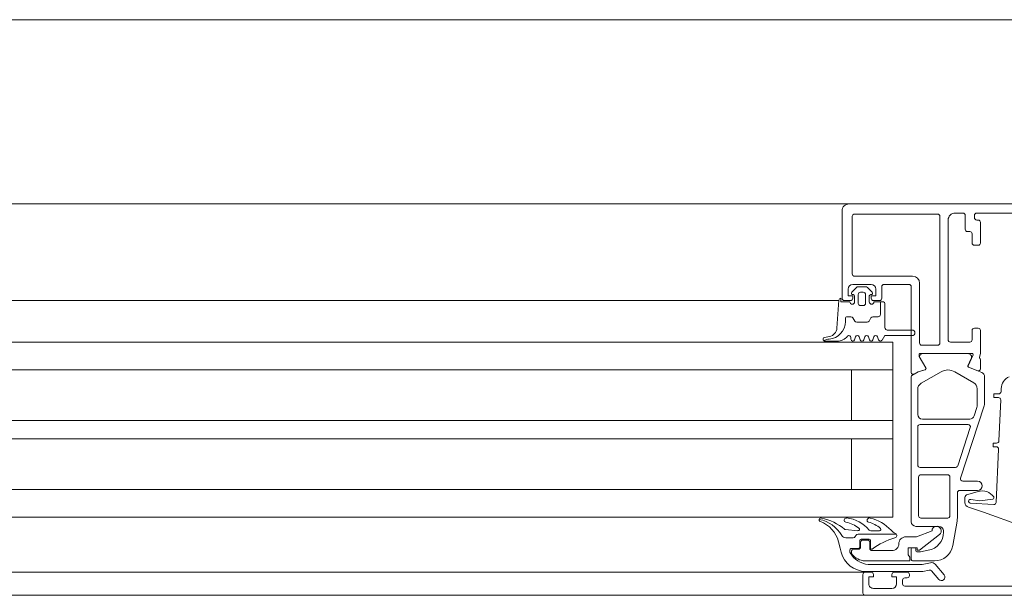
# Model space of a CAD drawing. Header units: millimetres. Extents: x -76482 to 3644, y -39128 to 75172.
# Tile 125 of 149: x -16376 to -16163, y -11550 to -11425. Entities that reach past the tile are written whole.
import ezdxf

# ---------------------------------------------------------------- set-up
doc = ezdxf.new("R2010")
doc.units = ezdxf.units.MM
for name, color, linetype, lineweight in [('Detail Items', 7, 'Continuous', 9), ('Windows', 7, 'Continuous', 9), ('Windows-2', 7, 'Continuous', 18)]:
    doc.layers.add(name, color=color, linetype=linetype, lineweight=lineweight)

# ---------------------------------------------------------------- blocks, each defined once
blk = doc.blocks.new('Jaotusega aken 1 - A-02_-V56-2_ korruse plaan')
at = {"layer": 'Detail Items'}
for p, q in [((-100, 150), (-325, 150)), ((-100, 129), (-325, 129)), ((-100, 119.96), (-325, 119.96)), ((-100, 113.96), (-325, 113.96)), ((-100, 102.96), (-325, 102.96)), ((-100, 98.96), (-325, 98.96)), ((-100, 87.96), (-325, 87.96)), ((-100, 81.96), (-325, 81.96)), ((-100, 70), (-325, 70)), ((440, 65), (-440, 65))]:
    blk.add_line(p, q, dxfattribs=at)
at = {"layer": 'Windows'}
for p, q in [((-56.5, 150), (-107, 150)), ((-56.5, 150), (-9.5, 150)), ((-58, 129.5), (-58, 148.5)), ((-55.3, 147.8), (-37.3, 147.8)), ((-31.8, 148), (-33.5, 148)), ((-31.3, 144.5), (-31.3, 147.5)), ((-29.3, 147.5), (-29.3, 147)), ((-17.5, 148), (-28.8, 148)), ((-55.8, 134.8), (-55.8, 147.3)), ((-36.8, 147.3), (-36.8, 119.8)), ((-35, 146.5), (-35, 120.5)), ((-28.8, 146.5), (-28.5, 146.5)), ((-28, 146), (-28, 141.5)), ((-30.3, 144), (-30.8, 144)), ((-29.8, 141.5), (-29.8, 143.5)), ((-28.5, 141), (-29.3, 141)), ((-51.7, 132.5), (-55.7, 132.5)), ((-42.7, 134.3), (-55.3, 134.3)), ((-43.5, 132.5), (-48.9, 132.5)), ((-41.2, 119.8), (-41.2, 132.8)), ((-54.87, 131.85), (-55.91, 130.81)), ((-55.7, 130.3), (-55.6, 130.3)), ((-52.88, 132), (-54.52, 132)), ((-54.5, 130.3), (-54.5, 128.4)), ((-53.4, 130.8), (-54, 130.8)), ((-52.9, 128.4), (-52.9, 130.3)), ((-51.49, 130.81), (-52.53, 131.85)), ((-51.8, 130.3), (-51.7, 130.3)), ((-49.4, 132), (-49.4, 129.5)), ((-58.71, 129), (-107, 129)), ((-58.7, 129.1), (-59.12, 123.03)), ((-56.2, 129), (-57.5, 129)), ((-55.3, 130), (-55.3, 128.7)), ((-52.1, 128.7), (-52.1, 130)), ((-49.9, 129), (-51.2, 129)), ((-48.7, 128.4), (-48.7, 123.1)), ((-54, 127.9), (-53.4, 127.9)), ((-48.2, 122.6), (-42.8, 122.6)), ((-29.8, 120.5), (-29.8, 122.5)), ((-29.3, 123), (-28.5, 123)), ((-60.74, 121.21), (-61.84, 120.99)), ((-59.09, 120.2), (-61.76, 120.2)), ((-56.1, 120.6), (-56.1, 121)), ((-55.09, 121.1), (-55.31, 120.5)), ((-54.09, 120.5), (-54.31, 121.1)), ((-53.09, 121.1), (-53.31, 120.5)), ((-52.09, 120.5), (-52.31, 121.1)), ((-51.09, 121.1), (-51.31, 120.5)), ((-50.09, 120.5), (-50.31, 121.1)), ((-34.5, 120), (-30.3, 120)), ((-29.8, 117.5), (-41.1, 117.5)), ((-37.3, 119.3), (-40.7, 119.3)), ((-40.58, 117.48), (-30.68, 117.48)), ((-39.84, 114.41), (-41.1, 116.58)), ((-29.99, 116.42), (-30.71, 114.82)), ((-30.68, 114.83), (-29.61, 117.22)), ((-28, 116.19), (-28, 114.12)), ((-107, 113.96), (-47, 113.96)), ((-40.85, 111.04), (-36.55, 113.53)), ((-33.55, 113.53), (-29.45, 111.16)), ((-30.6, 114.56), (-27.73, 113.4)), ((-28.55, 113.75), (-30.57, 114.57)), ((-43, 80.98), (-43, 112.49)), ((-27.1, 112.47), (-27.1, 106.77)), ((-41.6, 104.28), (-41.6, 109.74)), ((-28.7, 109.86), (-28.7, 106.37)), ((-23.53, 109.23), (-23.5, 109.88)), ((-25.1, 108.05), (-25.1, 108.65)), ((-25, 108.75), (-24.03, 108.75)), ((-24.1, 107.95), (-25, 107.95)), ((-23.99, 98.53), (-23.6, 107.43)), ((-27.2, 106.15), (-32.3, 90.43)), ((-28.8, 105.75), (-29.38, 103.97)), ((-30.33, 103.28), (-40.6, 103.28)), ((-41.6, 93.28), (-41.6, 101.58)), ((-41.1, 102.08), (-30.68, 102.08)), ((-30.2, 101.43), (-32.9, 93.13)), ((-25.2, 97.35), (-25.2, 97.95)), ((-25.1, 98.05), (-24.49, 98.05)), ((-24.57, 97.25), (-25.1, 97.25)), ((-24.58, 85.19), (-24.07, 96.73)), ((-33.38, 92.78), (-41.1, 92.78)), ((-41.4, 82.28), (-41.4, 90.68)), ((-40.9, 91.18), (-35.1, 91.18)), ((-34.6, 90.68), (-34.6, 82.28)), ((-31.83, 89.78), (-28.6, 89.78)), ((-107, 87.96), (-47, 87.96)), ((-28.6, 87.78), (-32.5, 87.78)), ((-33, 87.28), (-33, 81.99)), ((-31.39, 85.15), (-31.39, 86.21)), ((-30.76, 86.89), (-28.51, 87.53)), ((-30.24, 85), (-25.11, 84.71)), ((-35.1, 81.78), (-40.9, 81.78)), ((-37, 79.98), (-42, 79.98)), ((-33.08, 81.12), (-34.02, 75.79)), ((-57.22, 77.5), (-55.59, 77.5)), ((-55.16, 77.75), (-54.98, 78.05)), ((-54.55, 78.3), (-46.27, 78.3)), ((-54.15, 75.5), (-54.15, 76.9)), ((-53.85, 77.2), (-52.15, 77.2)), ((-52.5, 77), (-53.5, 77)), ((-51.85, 76.9), (-51.85, 75.34)), ((-49.9, 79), (-51.76, 79)), ((-36, 78.72), (-36, 78.98)), ((-56.3, 74.37), (-56.3, 74.9)), ((-56, 75.2), (-54.45, 75.2)), ((-54.5, 75), (-55.5, 75)), ((-54, 76.5), (-54, 75.5)), ((-52, 75.2), (-52, 76.5)), ((-43, 72.78), (-43, 75.08)), ((-42.8, 75.28), (-42.2, 75.28)), ((-42, 75.08), (-42, 74.68)), ((-56, 74.5), (-56, 74.27)), ((-47.2, 74.7), (-51.5, 74.7)), ((-37.96, 72.48), (-42.7, 72.48)), ((-35.89, 69.43), (-37.85, 71.75)), ((-53, 70), (-107, 70)), ((-53.5, 65.5), (-53.5, 69.5)), ((-53, 70), (-51.7, 70)), ((-46.7, 70), (-43.9, 70)), ((-43.9, 68.8), (-44.4, 68.8)), ((-43.4, 69.5), (-43.4, 69.3)), ((-38.61, 70.32), (-37.03, 68.46)), ((-51.2, 66.5), (-47.2, 66.5)), ((-44.9, 68.3), (-44.9, 67.5)), ((53, 65), (-53, 65))]:
    blk.add_line(p, q, dxfattribs=at)
at = {"layer": 'Windows', "flags": 128}
for points in [[(-56.7, 131.5), (-56.7, 130), (-55.7, 130), (-55.7, 129.5)], [(-51.7, 129.5), (-51.7, 130), (-50.7, 130), (-50.7, 131.5)], [(-43, 113.4), (-43, 117.51), (-43, 132)], [(-56.3, 128.7), (-58.3, 128.7), (-58.3, 129.5)], [(-49, 128.7), (-49.7, 128.7), (-49.7, 126), (-49.7, 128.7), (-51.1, 128.7)], [(-28, 122.5), (-28, 117.5), (-28.22, 116.74)], [(-107, 119.96), (-47, 119.96), (-47, 81.96), (-107, 81.96)], [(-42.8, 121.4), (-48.7, 121.4), (-49.35, 120.4)], [(-41.3, 117.31), (-41.3, 116.88), (-39.87, 114.42)], [(-56, 113.96), (-56, 102.96), (-47, 102.96), (-107, 102.96)], [(-42.85, 112.77), (-41.53, 113.53), (-40.02, 113.97)], [(-40.04, 113.98), (-41.54, 113.55), (-42.4, 113.05)], [(-56, 87.96), (-56, 98.96), (-47, 98.96), (-107, 98.96)], [(-25.32, 85.91), (-28.16, 85.51), (-30.05, 85.81), (-30.28, 85.81)], [(-9.4, 75.84), (-19.3, 80.18), (-27.35, 83.06), (-30.59, 84.16)], [(-54.56, 79.04), (-57.28, 79.28), (-57.47, 79.33)], [(-53, 72.5), (-43.3, 72.5), (-43.3, 73.3), (-43.65, 73.8), (-43.65, 75.3), (-41.7, 75.3), (-41.7, 74.8), (-41.2, 74.8), (-36.91, 78.19)], [(-38.5, 79), (-41.9, 77.7), (-44.2, 77.7)], [(-58.78, 76.64), (-58.42, 75.23), (-58.21, 74.37)], [(-41.8, 74.48), (-41, 74.48), (-39.31, 74.78)], [(-52.87, 70.2), (-40.46, 70.2), (-39.09, 70.49)], [(-38.82, 72.08), (-40.61, 71.7), (-52.32, 71.7)], [(-51.2, 69.5), (-51.2, 69), (-52.2, 69), (-52.2, 67.5)], [(-46.2, 67.5), (-46.2, 69), (-47.2, 69), (-47.2, 69.5)], [(-44.4, 67), (-13, 67), (-6.96, 67.43)]]:
    blk.add_lwpolyline(points, dxfattribs=at)
for points in [[(-57.3, 125.06), (-57.3, 124.44)], [(-56.09, 125.5), (-56.86, 125.5)], [(-55.25, 124.55), (-55.66, 125.25)], [(-52.58, 124.3), (-54.82, 124.3)], [(-51.74, 125.25), (-52.15, 124.55)], [(-50.2, 125.5), (-51.31, 125.5)], [(-61.74, 120.42), (-62.01, 120.28)]]:
    blk.add_lwpolyline(points, close=True, dxfattribs=at)
at = {"layer": 'Windows'}
for centre, radius, start, end in [((-56.5, 148.5), 1.5, 89.9989, 180.0011), ((-55.3, 147.3), 0.5, 89.9971, 180.0029), ((-37.3, 147.3), 0.5, 359.9971, 90.0029), ((-33.5, 146.5), 1.5, 89.9988, 180.0012), ((-31.8, 147.5), 0.5, 0.0063, 89.9937), ((-28.8, 147.5), 0.5, 90.0025, 179.9975), ((-28.8, 147), 0.5, 179.9928, 270.0072), ((-28.5, 146), 0.5, 0.0072, 89.9928), ((-30.8, 144.5), 0.5, 179.9928, 270.0072), ((-30.3, 143.5), 0.5, 0.0078, 89.9922), ((-29.3, 141.5), 0.5, 179.9971, 270.0029), ((-28.5, 141.5), 0.5, 270.0006, 359.9994), ((-55.3, 134.8), 0.5, 180.0025, 269.9975), ((-55.7, 131.5), 1, 90.004, 179.996), ((-51.7, 131.5), 1, 0.0018, 89.9982), ((-48.9, 132), 0.5, 90, 180), ((-43.5, 132), 0.5, 359.9797, 90), ((-42.7, 132.8), 1.5, 360, 90), ((-55.7, 130.6), 0.3, 135.0034, 269.9945), ((-55.6, 130), 0.3, 0, 90), ((-54.52, 131.5), 0.5, 90, 135.0202), ((-54, 130.3), 0.5, 89.9979, 180.0021), ((-53.4, 130.3), 0.5, 359.9979, 90.0021), ((-52.88, 131.5), 0.5, 44.9723, 90), ((-51.8, 130), 0.3, 90, 180), ((-51.7, 130.6), 0.3, 269.9999, 45.0019), ((-58.3, 129.1), 0.4, 90.0001, 179.9994), ((-57.5, 129.5), 0.5, 180.0006, 269.9994), ((-55.8, 128.7), 0.5, 180, 0), ((-56.2, 129.5), 0.5, 269.9971, 0.0029), ((-54, 128.4), 0.5, 179.9989, 270.0011), ((-53.4, 128.4), 0.5, 269.9989, 0.0011), ((-51.6, 128.7), 0.5, 179.9994, 359.9994), ((-51.2, 129.5), 0.5, 179.9976, 270.0024), ((-49.9, 129.5), 0.5, 270, 0), ((-49, 128.4), 0.3, 0.0004, 90), ((-61.12, 124.44), 3.82, 274.1518, 0), ((-61.12, 124.44), 3.82, 274.1518, 0), ((-56.86, 125.06), 0.437, 90, 180), ((-56.86, 125.06), 0.437, 90, 180), ((-56.09, 125), 0.5, 30, 90), ((-56.09, 125), 0.5, 30, 90), ((-54.82, 124.8), 0.5, 210, 270), ((-54.82, 124.8), 0.5, 210, 270), ((-52.58, 124.8), 0.5, 270, 330), ((-52.58, 124.8), 0.5, 270, 330), ((-51.31, 125), 0.5, 90, 150), ((-51.31, 125), 0.5, 90, 150), ((-50.2, 126), 0.5, 270, 0), ((-50.2, 126), 0.5, 270, 0), ((-61.12, 123.17), 2, 281.0025, 356), ((-48.2, 123.1), 0.5, 180.0004, 269.9997), ((-42.8, 122), 0.6, 270, 90), ((-29.3, 122.5), 0.5, 90.0025, 179.9975), ((-28.5, 122.5), 0.5, 0.0061, 89.9939), ((-61.76, 120.6), 0.4, 101.0106, 232.0139), ((-61.76, 120.6), 0.4, 232.0139, 270.0809), ((-60.51, 117.22), 3.43, 95.6011, 111.0537), ((-60.51, 117.22), 3.43, 95.6011, 111.0537), ((-59.09, 123.2), 3, 269.9987, 319.6802), ((-56.5, 121), 0.4, 360, 139.6792), ((-55.7, 120.6), 0.4, 179.9998, 345.0003), ((-54.7, 121), 0.4, 15.0002, 164.9998), ((-53.7, 120.6), 0.4, 194.9996, 345.0004), ((-52.7, 121), 0.4, 15.0002, 164.9998), ((-51.7, 120.6), 0.4, 194.9996, 345.0004), ((-50.7, 121), 0.4, 15.0002, 164.9998), ((-49.7, 120.6), 0.4, 194.9995, 330.0003), ((-40.7, 119.8), 0.5, 180, 270), ((-37.3, 119.8), 0.5, 270, 360), ((-34.5, 120.5), 0.5, 179.9976, 270.0024), ((-30.3, 120.5), 0.5, 270.0006, 359.9994), ((-41.11, 117.31), 0.192, 87.4778, 181.0444), ((-40.58, 116.88), 0.6, 90, 210.143), ((-30.68, 116.73), 0.75, 335.859, 90), ((-29.79, 117.3), 0.2, 335.859, 90.82), ((-27.93, 116.66), 0.3, 164, 232.0952), ((-28.3, 116.19), 0.3, 360, 52.0952), ((-42.6, 113.4), 0.4, 180, 300), ((-40.13, 114.27), 0.3, 286, 30.1792), ((-40.1, 114.26), 0.3, 286, 30.143), ((-35.05, 110.93), 3, 60, 120), ((-30.53, 114.74), 0.2, 155.859, 248.0262), ((-30.5, 114.75), 0.2, 155.859, 248.0262), ((-28.4, 114.12), 0.4, 248.0262, 360), ((-28.1, 112.47), 1, 0.0019, 68.0262), ((-42.7, 112.51), 0.3, 120, 183.8138), ((-30.2, 109.86), 1.5, 360, 60), ((-20.51, 109.75), 3, 115, 177.5), ((-40.1, 109.74), 1.5, 120, 180), ((-24.03, 109.25), 0.5, 270, 357.5), ((-25, 108.65), 0.1, 90, 180), ((-25, 108.05), 0.1, 180, 270), ((-24.1, 107.45), 0.5, 357.5, 90), ((-30.7, 106.37), 2, 342, 360), ((-29.1, 106.77), 2, 342, 0.0019), ((-40.6, 104.28), 1, 180, 270), ((-30.33, 104.28), 1, 270, 342), ((-41.1, 101.58), 0.5, 90, 180), ((-30.68, 101.58), 0.5, 342, 90), ((-24.49, 98.55), 0.5, 270, 357.4663), ((-25.1, 97.95), 0.1, 90, 180), ((-25.1, 97.35), 0.1, 180, 270), ((-24.57, 96.75), 0.5, 357.4663, 90), ((-41.1, 93.28), 0.5, 180, 270), ((-33.38, 93.28), 0.5, 270, 342), ((-40.9, 90.68), 0.5, 90, 180), ((-35.1, 90.68), 0.5, 0, 90), ((-31.83, 90.28), 0.5, 162, 270), ((-28.6, 88.78), 1, 270, 90), ((-32.5, 87.28), 0.5, 90, 180), ((-27.58, 84.67), 3, 34.5977, 108.0084), ((-30.6, 86.12), 0.792, 101.7277, 173.2017), ((-30.13, 85.41), 0.426, 110.759, 254.2751), ((-25.36, 86.21), 0.3, 277.9997, 34.5977), ((-30.21, 85.28), 1.19, 186.2497, 251.3444), ((-25.08, 85.21), 0.5, 266.7828, 357.5), ((-62.59, 81.4), 0.4, 74.9987, 249.4982), ((-64.4, 74.34), 7.3, 30.0504, 78.7144), ((-64.71, 70.88), 11.13, 49.413, 78.4424), ((-57.1, 81.33), 0.465, 82.4718, 260.292), ((-57.75, 74.58), 7.25, 39.4075, 84.3784), ((-52.08, 81.31), 0.49, 72.986, 244.8828), ((-54.03, 72.97), 9.05, 42.7933, 76.6566), ((-40.9, 82.28), 0.5, 180, 270), ((-35.1, 82.28), 0.5, 270, 0), ((-38, 81.99), 5, 350, 0), ((-64.96, 75.05), 6.38, 14.4525, 69.4982), ((-58.33, 74.66), 6.32, 50.969, 79.52), ((-54.54, 79.34), 0.3, 264.9976, 50.969), ((-53.47, 75.43), 5.57, 47.3578, 77.8089), ((-51.76, 79.5), 0.5, 219.4075, 270), ((-49.9, 79.3), 0.3, 270, 47.3578), ((-45.18, 81.16), 3, 222.7933, 245.2451), ((-42, 80.98), 1, 180, 270), ((-37.5, 79), 1, 306, 180), ((-37, 78.98), 1, 360, 90), ((-57.22, 78.5), 1, 210.0504, 270), ((-55.59, 78), 0.5, 270, 330), ((-54.55, 77.8), 0.5, 90, 150), ((-53.85, 76.9), 0.3, 90.0004, 179.9996), ((-53.5, 76.5), 0.5, 89.9704, 180.0296), ((-52.5, 76.5), 0.5, 359.9704, 90.0296), ((-52.15, 76.9), 0.3, 0.0044, 89.9985), ((-42.84, 63.99), 14, 105.3017, 128.0756), ((-46.65, 77.98), 0.5, 282.9176, 65.2451), ((-44.2, 76.2), 1.5, 89.9705, 180.0295), ((-40, 78.72), 4, 280, 0), ((-56, 74.9), 0.3, 90, 180.0004), ((-55.5, 74.5), 0.5, 89.9709, 180.0289), ((-54.5, 75.5), 0.5, 269.9702, 0.0298), ((-54.45, 75.5), 0.3, 270.0015, 359.9956), ((-51.5, 75.2), 0.5, 179.9702, 270.0298), ((-51.55, 75.3), 0.303, 173.7735, 283.4835), ((-47.2, 76.2), 1.5, 269.9703, 0.0297), ((-42.8, 75.08), 0.2, 90, 180), ((-42.2, 75.08), 0.2, 0, 90), ((-37.96, 76.48), 4, 270, 350), ((-52.87, 75.7), 5.5, 194, 270), ((-56, 74.37), 0.3, 180.0004, 209.7918), ((-51.89, 76.72), 5.04, 209.7918, 265.0355), ((-55.5, 74.27), 0.5, 180, 216.2493), ((-53, 76.1), 3.6, 216.2493, 270), ((-42.7, 72.78), 0.3, 180, 270), ((-41.8, 74.68), 0.2, 180, 270), ((-38.99, 70), 0.5, 40.2837, 101.9152), ((-38.61, 71.1), 1, 40.2837, 101.9152), ((-53, 69.5), 0.5, 90.0092, 179.9908), ((-51.7, 69.5), 0.5, 0.0057, 89.9943), ((-46.7, 69.5), 0.5, 89.9949, 180.0051), ((-44.4, 68.3), 0.5, 90.004, 179.996), ((-43.9, 69.5), 0.5, 0, 90), ((-43.9, 69.3), 0.5, 270, 0), ((-36.46, 68.95), 0.75, 220.2837, 40.2837), ((-51.2, 67.5), 1, 179.9979, 270.0021), ((-47.2, 67.5), 1, 270.0044, 359.9956), ((-44.4, 67.5), 0.5, 180.0019, 269.9981), ((-53, 65.5), 0.5, 180.0083, 269.9926)]:
    blk.add_arc(centre, radius, start, end, dxfattribs=at)
at = {"layer": 'Windows-2'}
blk.add_line((-360, 190), (360, 190), dxfattribs=at)

msp = doc.modelspace()

# ---------------------------------------------------------------- block references
at = {"layer": 'Windows'}
msp.add_blockref('Jaotusega aken 1 - A-02_-V56-2_ korruse plaan', (-16140, -11615), dxfattribs=at)

doc.saveas('drawing.dxf')
